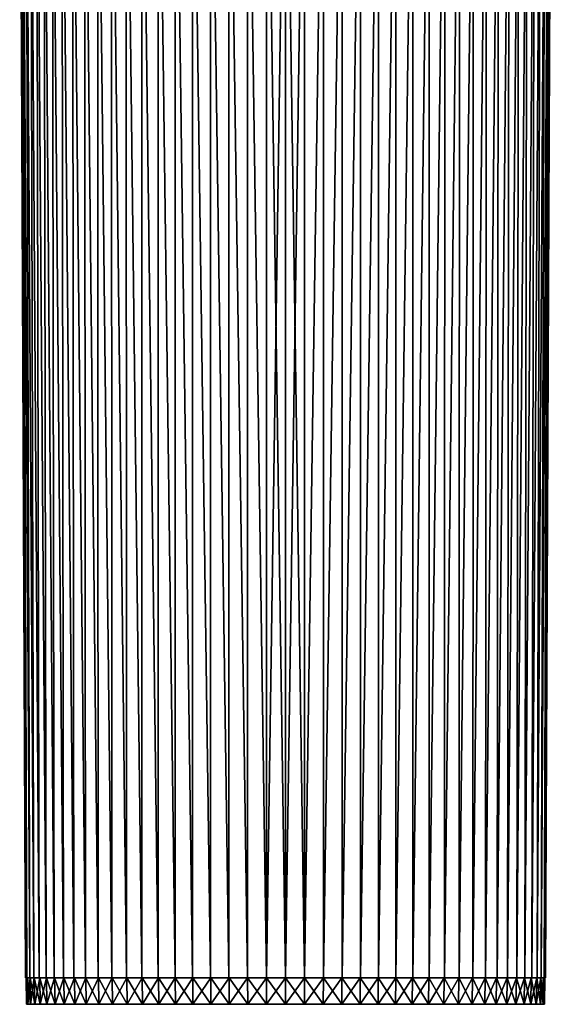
# Model space of a CAD drawing. Header units: millimetres. Extents: x -30 to 30, y -182 to 40.
# Tile 1 of 196: x -30 to 30, y -182 to -71. Entities that reach past the tile are written whole.
import ezdxf

# ---------------------------------------------------------------- set-up
doc = ezdxf.new("R2010")
doc.units = ezdxf.units.MM
doc.header["$LTSCALE"] = 65.185185
for name, color, linetype in [('232', 7, 'CONTINUOUS'), ('233', 7, 'CONTINUOUS'), ('264', 7, 'CONTINUOUS'), ('265', 7, 'CONTINUOUS'), ('266', 7, 'CONTINUOUS')]:
    doc.layers.add(name, color=color, linetype=linetype)

msp = doc.modelspace()

# ---------------------------------------------------------------- linework, layer by layer
at = {"layer": '232', "linetype": 'Continuous'}
for points in [[(2.14, -179, 29.28), (0, -32, 30), (0, -179, 29.36), (2.14, -179, 29.28)], [(2.14, -32, 29.92), (0, -32, 30), (2.14, -179, 29.28), (2.14, -32, 29.92)], [(0, -179, -29.36), (2.14, -32, -29.92), (2.14, -179, -29.28), (0, -179, -29.36)], [(0, -32, -30), (2.14, -32, -29.92), (0, -179, -29.36), (0, -32, -30)], [(2.14, -179, -29.28), (4.27, -32, -29.69), (4.27, -179, -29.05), (2.14, -179, -29.28)], [(2.14, -32, -29.92), (4.27, -32, -29.69), (2.14, -179, -29.28), (2.14, -32, -29.92)], [(4.27, -179, 29.05), (4.27, -32, 29.69), (2.14, -179, 29.28), (4.27, -179, 29.05)], [(4.27, -32, 29.69), (2.14, -32, 29.92), (2.14, -179, 29.28), (4.27, -32, 29.69)], [(4.27, -179, -29.05), (6.38, -32, -29.31), (6.38, -179, -28.66), (4.27, -179, -29.05)], [(4.27, -32, -29.69), (6.38, -32, -29.31), (4.27, -179, -29.05), (4.27, -32, -29.69)], [(6.38, -179, 28.66), (6.38, -32, 29.31), (4.27, -179, 29.05), (6.38, -179, 28.66)], [(6.38, -32, 29.31), (4.27, -32, 29.69), (4.27, -179, 29.05), (6.38, -32, 29.31)], [(6.38, -179, -28.66), (8.45, -32, -28.78), (8.46, -179, -28.11), (6.38, -179, -28.66)], [(6.38, -32, -29.31), (8.45, -32, -28.78), (6.38, -179, -28.66), (6.38, -32, -29.31)], [(8.46, -179, 28.11), (8.45, -32, 28.78), (6.38, -179, 28.66), (8.46, -179, 28.11)], [(8.45, -32, 28.78), (6.38, -32, 29.31), (6.38, -179, 28.66), (8.45, -32, 28.78)], [(8.45, -32, -28.78), (10.48, -32, -28.11), (8.46, -179, -28.11), (8.45, -32, -28.78)], [(10.48, -32, 28.11), (8.45, -32, 28.78), (8.46, -179, 28.11), (10.48, -32, 28.11)], [(8.46, -179, -28.11), (10.48, -32, -28.11), (10.49, -179, -27.42), (8.46, -179, -28.11)], [(10.49, -179, 27.42), (10.48, -32, 28.11), (8.46, -179, 28.11), (10.49, -179, 27.42)], [(12.46, -32, 27.29), (10.48, -32, 28.11), (10.49, -179, 27.42), (12.46, -32, 27.29)], [(10.48, -32, -28.11), (12.46, -32, -27.29), (10.49, -179, -27.42), (10.48, -32, -28.11)], [(10.49, -179, -27.42), (12.46, -32, -27.29), (12.46, -179, -26.58), (10.49, -179, -27.42)], [(12.46, -179, 26.58), (12.46, -32, 27.29), (10.49, -179, 27.42), (12.46, -179, 26.58)], [(14.38, -32, 26.33), (12.46, -32, 27.29), (12.46, -179, 26.58), (14.38, -32, 26.33)], [(14.37, -179, 25.6), (14.38, -32, 26.33), (12.46, -179, 26.58), (14.37, -179, 25.6)], [(12.46, -32, -27.29), (14.38, -32, -26.33), (12.46, -179, -26.58), (12.46, -32, -27.29)], [(12.46, -179, -26.58), (14.38, -32, -26.33), (14.37, -179, -25.6), (12.46, -179, -26.58)], [(16.22, -32, 25.24), (14.38, -32, 26.33), (14.37, -179, 25.6), (16.22, -32, 25.24)], [(16.2, -179, 24.49), (16.22, -32, 25.24), (14.37, -179, 25.6), (16.2, -179, 24.49)], [(14.37, -179, -25.6), (16.22, -32, -25.24), (16.2, -179, -24.49), (14.37, -179, -25.6)], [(14.38, -32, -26.33), (16.22, -32, -25.24), (14.37, -179, -25.6), (14.38, -32, -26.33)], [(17.98, -32, 24.02), (16.22, -32, 25.24), (16.2, -179, 24.49), (17.98, -32, 24.02)], [(17.94, -179, 23.24), (17.98, -32, 24.02), (16.2, -179, 24.49), (17.94, -179, 23.24)], [(16.2, -179, -24.49), (17.98, -32, -24.02), (17.94, -179, -23.24), (16.2, -179, -24.49)], [(16.22, -32, -25.24), (17.98, -32, -24.02), (16.2, -179, -24.49), (16.22, -32, -25.24)], [(19.65, -32, 22.67), (17.98, -32, 24.02), (17.94, -179, 23.24), (19.65, -32, 22.67)], [(19.59, -179, 21.87), (19.65, -32, 22.67), (17.94, -179, 23.24), (19.59, -179, 21.87)], [(17.94, -179, -23.24), (19.65, -32, -22.67), (19.59, -179, -21.87), (17.94, -179, -23.24)], [(17.98, -32, -24.02), (19.65, -32, -22.67), (17.94, -179, -23.24), (17.98, -32, -24.02)], [(21.21, -32, 21.21), (19.65, -32, 22.67), (19.59, -179, 21.87), (21.21, -32, 21.21)], [(21.14, -179, 20.38), (21.21, -32, 21.21), (19.59, -179, 21.87), (21.14, -179, 20.38)], [(19.59, -179, -21.87), (21.21, -32, -21.21), (21.14, -179, -20.38), (19.59, -179, -21.87)], [(19.65, -32, -22.67), (21.21, -32, -21.21), (19.59, -179, -21.87), (19.65, -32, -22.67)], [(22.57, -179, 18.78), (22.67, -32, 19.65), (21.14, -179, 20.38), (22.57, -179, 18.78)], [(22.67, -32, 19.65), (21.21, -32, 21.21), (21.14, -179, 20.38), (22.67, -32, 19.65)], [(21.14, -179, -20.38), (22.67, -32, -19.65), (22.57, -179, -18.78), (21.14, -179, -20.38)], [(21.21, -32, -21.21), (22.67, -32, -19.65), (21.14, -179, -20.38), (21.21, -32, -21.21)], [(23.88, -179, 17.08), (24.02, -32, 17.98), (22.57, -179, 18.78), (23.88, -179, 17.08)], [(24.02, -32, 17.98), (22.67, -32, 19.65), (22.57, -179, 18.78), (24.02, -32, 17.98)], [(22.67, -32, -19.65), (24.02, -32, -17.98), (22.57, -179, -18.78), (22.67, -32, -19.65)], [(22.57, -179, -18.78), (24.02, -32, -17.98), (23.88, -179, -17.08), (22.57, -179, -18.78)], [(25.06, -179, 15.29), (25.24, -32, 16.22), (23.88, -179, 17.08), (25.06, -179, 15.29)], [(25.24, -32, 16.22), (24.02, -32, 17.98), (23.88, -179, 17.08), (25.24, -32, 16.22)], [(24.02, -32, -17.98), (25.24, -32, -16.22), (23.88, -179, -17.08), (24.02, -32, -17.98)], [(23.88, -179, -17.08), (25.24, -32, -16.22), (25.06, -179, -15.29), (23.88, -179, -17.08)], [(26.11, -179, 13.42), (26.33, -32, 14.38), (25.06, -179, 15.29), (26.11, -179, 13.42)], [(26.33, -32, 14.38), (25.24, -32, 16.22), (25.06, -179, 15.29), (26.33, -32, 14.38)], [(25.24, -32, -16.22), (26.33, -32, -14.38), (25.06, -179, -15.29), (25.24, -32, -16.22)], [(25.06, -179, -15.29), (26.33, -32, -14.38), (26.11, -179, -13.42), (25.06, -179, -15.29)], [(27.02, -179, 11.48), (27.29, -32, 12.46), (26.11, -179, 13.42), (27.02, -179, 11.48)], [(27.29, -32, 12.46), (26.33, -32, 14.38), (26.11, -179, 13.42), (27.29, -32, 12.46)], [(26.11, -179, -13.42), (27.29, -32, -12.46), (27.02, -179, -11.48), (26.11, -179, -13.42)], [(26.33, -32, -14.38), (27.29, -32, -12.46), (26.11, -179, -13.42), (26.33, -32, -14.38)], [(28.11, -32, 10.48), (27.29, -32, 12.46), (27.02, -179, 11.48), (28.11, -32, 10.48)], [(27.79, -179, 9.48), (28.11, -32, 10.48), (27.02, -179, 11.48), (27.79, -179, 9.48)], [(27.29, -32, -12.46), (28.11, -32, -10.48), (27.02, -179, -11.48), (27.29, -32, -12.46)], [(27.02, -179, -11.48), (28.11, -32, -10.48), (27.79, -179, -9.48), (27.02, -179, -11.48)], [(28.78, -32, 8.45), (28.11, -32, 10.48), (27.79, -179, 9.48), (28.78, -32, 8.45)], [(28.4, -179, 7.43), (28.78, -32, 8.45), (27.79, -179, 9.48), (28.4, -179, 7.43)], [(28.11, -32, -10.48), (28.78, -32, -8.45), (27.79, -179, -9.48), (28.11, -32, -10.48)], [(27.79, -179, -9.48), (28.78, -32, -8.45), (28.4, -179, -7.43), (27.79, -179, -9.48)], [(29.31, -32, 6.38), (28.78, -32, 8.45), (28.4, -179, 7.43), (29.31, -32, 6.38)], [(28.87, -179, 5.33), (29.31, -32, 6.38), (28.4, -179, 7.43), (28.87, -179, 5.33)], [(28.78, -32, -8.45), (29.31, -32, -6.38), (28.4, -179, -7.43), (28.78, -32, -8.45)], [(28.4, -179, -7.43), (29.31, -32, -6.38), (28.87, -179, -5.33), (28.4, -179, -7.43)], [(28.87, -179, -5.33), (29.69, -32, -4.27), (29.18, -179, -3.21), (28.87, -179, -5.33)], [(29.69, -32, 4.27), (29.31, -32, 6.38), (28.87, -179, 5.33), (29.69, -32, 4.27)], [(29.18, -179, 3.21), (29.69, -32, 4.27), (28.87, -179, 5.33), (29.18, -179, 3.21)], [(29.31, -32, -6.38), (29.69, -32, -4.27), (28.87, -179, -5.33), (29.31, -32, -6.38)], [(29.18, -179, -3.21), (29.92, -32, -2.14), (29.34, -179, -1.07), (29.18, -179, -3.21)], [(29.92, -32, 2.14), (29.69, -32, 4.27), (29.18, -179, 3.21), (29.92, -32, 2.14)], [(29.34, -179, 1.07), (29.92, -32, 2.14), (29.18, -179, 3.21), (29.34, -179, 1.07)], [(29.69, -32, -4.27), (29.92, -32, -2.14), (29.18, -179, -3.21), (29.69, -32, -4.27)], [(29.92, -32, -2.14), (30, -32), (29.34, -179, -1.07), (29.92, -32, -2.14)], [(30, -32), (29.92, -32, 2.14), (29.34, -179, 1.07), (30, -32)], [(29.34, -179, -1.07), (30, -32), (29.34, -179, 1.07), (29.34, -179, -1.07)]]:
    msp.add_3dface(points, dxfattribs=at)
at = {"layer": '233', "linetype": 'Continuous'}
for points in [[(-29.34, -179, 1.07), (-30, -32), (-29.34, -179, -1.07), (-29.34, -179, 1.07)], [(-30, -32), (-29.92, -32, -2.14), (-29.34, -179, -1.07), (-30, -32)], [(-29.92, -32, 2.14), (-30, -32), (-29.34, -179, 1.07), (-29.92, -32, 2.14)], [(-29.34, -179, -1.07), (-29.92, -32, -2.14), (-29.18, -179, -3.21), (-29.34, -179, -1.07)], [(-29.92, -32, -2.14), (-29.69, -32, -4.27), (-29.18, -179, -3.21), (-29.92, -32, -2.14)], [(-29.18, -179, 3.21), (-29.92, -32, 2.14), (-29.34, -179, 1.07), (-29.18, -179, 3.21)], [(-29.69, -32, 4.27), (-29.92, -32, 2.14), (-29.18, -179, 3.21), (-29.69, -32, 4.27)], [(-29.18, -179, -3.21), (-29.69, -32, -4.27), (-28.87, -179, -5.33), (-29.18, -179, -3.21)], [(-29.69, -32, -4.27), (-29.31, -32, -6.38), (-28.87, -179, -5.33), (-29.69, -32, -4.27)], [(-29.31, -32, 6.38), (-29.69, -32, 4.27), (-28.87, -179, 5.33), (-29.31, -32, 6.38)], [(-28.87, -179, 5.33), (-29.69, -32, 4.27), (-29.18, -179, 3.21), (-28.87, -179, 5.33)], [(-28.4, -179, 7.43), (-29.31, -32, 6.38), (-28.87, -179, 5.33), (-28.4, -179, 7.43)], [(-28.78, -32, 8.45), (-29.31, -32, 6.38), (-28.4, -179, 7.43), (-28.78, -32, 8.45)], [(-28.87, -179, -5.33), (-29.31, -32, -6.38), (-28.4, -179, -7.43), (-28.87, -179, -5.33)], [(-29.31, -32, -6.38), (-28.78, -32, -8.45), (-28.4, -179, -7.43), (-29.31, -32, -6.38)], [(-27.79, -179, 9.48), (-28.78, -32, 8.45), (-28.4, -179, 7.43), (-27.79, -179, 9.48)], [(-28.11, -32, 10.48), (-28.78, -32, 8.45), (-27.79, -179, 9.48), (-28.11, -32, 10.48)], [(-28.4, -179, -7.43), (-28.78, -32, -8.45), (-27.79, -179, -9.48), (-28.4, -179, -7.43)], [(-28.78, -32, -8.45), (-28.11, -32, -10.48), (-27.79, -179, -9.48), (-28.78, -32, -8.45)], [(-27.29, -32, 12.46), (-28.11, -32, 10.48), (-27.02, -179, 11.48), (-27.29, -32, 12.46)], [(-27.79, -179, -9.48), (-28.11, -32, -10.48), (-27.02, -179, -11.48), (-27.79, -179, -9.48)], [(-27.02, -179, 11.48), (-28.11, -32, 10.48), (-27.79, -179, 9.48), (-27.02, -179, 11.48)], [(-28.11, -32, -10.48), (-27.29, -32, -12.46), (-27.02, -179, -11.48), (-28.11, -32, -10.48)], [(-26.11, -179, 13.42), (-27.29, -32, 12.46), (-27.02, -179, 11.48), (-26.11, -179, 13.42)], [(-26.33, -32, 14.38), (-27.29, -32, 12.46), (-26.11, -179, 13.42), (-26.33, -32, 14.38)], [(-27.02, -179, -11.48), (-27.29, -32, -12.46), (-26.11, -179, -13.42), (-27.02, -179, -11.48)], [(-27.29, -32, -12.46), (-26.33, -32, -14.38), (-26.11, -179, -13.42), (-27.29, -32, -12.46)], [(-25.06, -179, 15.29), (-26.33, -32, 14.38), (-26.11, -179, 13.42), (-25.06, -179, 15.29)], [(-25.24, -32, 16.22), (-26.33, -32, 14.38), (-25.06, -179, 15.29), (-25.24, -32, 16.22)], [(-26.11, -179, -13.42), (-26.33, -32, -14.38), (-25.06, -179, -15.29), (-26.11, -179, -13.42)], [(-26.33, -32, -14.38), (-25.24, -32, -16.22), (-25.06, -179, -15.29), (-26.33, -32, -14.38)], [(-25.06, -179, -15.29), (-25.24, -32, -16.22), (-23.88, -179, -17.08), (-25.06, -179, -15.29)], [(-23.88, -179, 17.08), (-25.24, -32, 16.22), (-25.06, -179, 15.29), (-23.88, -179, 17.08)], [(-25.24, -32, -16.22), (-24.02, -32, -17.98), (-23.88, -179, -17.08), (-25.24, -32, -16.22)], [(-24.02, -32, 17.98), (-25.24, -32, 16.22), (-23.88, -179, 17.08), (-24.02, -32, 17.98)], [(-24.02, -32, -17.98), (-22.67, -32, -19.65), (-22.57, -179, -18.78), (-24.02, -32, -17.98)], [(-23.88, -179, -17.08), (-24.02, -32, -17.98), (-22.57, -179, -18.78), (-23.88, -179, -17.08)], [(-22.57, -179, 18.78), (-24.02, -32, 17.98), (-23.88, -179, 17.08), (-22.57, -179, 18.78)], [(-22.67, -32, 19.65), (-24.02, -32, 17.98), (-22.57, -179, 18.78), (-22.67, -32, 19.65)], [(-22.67, -32, -19.65), (-21.21, -32, -21.21), (-21.14, -179, -20.38), (-22.67, -32, -19.65)], [(-22.57, -179, -18.78), (-22.67, -32, -19.65), (-21.14, -179, -20.38), (-22.57, -179, -18.78)], [(-21.21, -32, 21.21), (-22.67, -32, 19.65), (-21.14, -179, 20.38), (-21.21, -32, 21.21)], [(-21.14, -179, 20.38), (-22.67, -32, 19.65), (-22.57, -179, 18.78), (-21.14, -179, 20.38)], [(-21.21, -32, -21.21), (-19.65, -32, -22.67), (-19.59, -179, -21.87), (-21.21, -32, -21.21)], [(-21.14, -179, -20.38), (-21.21, -32, -21.21), (-19.59, -179, -21.87), (-21.14, -179, -20.38)], [(-19.65, -32, 22.67), (-21.21, -32, 21.21), (-19.59, -179, 21.87), (-19.65, -32, 22.67)], [(-19.59, -179, 21.87), (-21.21, -32, 21.21), (-21.14, -179, 20.38), (-19.59, -179, 21.87)], [(-19.65, -32, -22.67), (-17.98, -32, -24.02), (-17.94, -179, -23.24), (-19.65, -32, -22.67)], [(-19.59, -179, -21.87), (-19.65, -32, -22.67), (-17.94, -179, -23.24), (-19.59, -179, -21.87)], [(-17.98, -32, 24.02), (-19.65, -32, 22.67), (-17.94, -179, 23.24), (-17.98, -32, 24.02)], [(-17.94, -179, 23.24), (-19.65, -32, 22.67), (-19.59, -179, 21.87), (-17.94, -179, 23.24)], [(-17.98, -32, -24.02), (-16.22, -32, -25.24), (-16.2, -179, -24.49), (-17.98, -32, -24.02)], [(-17.94, -179, -23.24), (-17.98, -32, -24.02), (-16.2, -179, -24.49), (-17.94, -179, -23.24)], [(-16.2, -179, 24.49), (-17.98, -32, 24.02), (-17.94, -179, 23.24), (-16.2, -179, 24.49)], [(-16.22, -32, 25.24), (-17.98, -32, 24.02), (-16.2, -179, 24.49), (-16.22, -32, 25.24)], [(-16.22, -32, -25.24), (-14.38, -32, -26.33), (-14.37, -179, -25.6), (-16.22, -32, -25.24)], [(-16.2, -179, -24.49), (-16.22, -32, -25.24), (-14.37, -179, -25.6), (-16.2, -179, -24.49)], [(-14.37, -179, 25.6), (-16.22, -32, 25.24), (-16.2, -179, 24.49), (-14.37, -179, 25.6)], [(-14.38, -32, 26.33), (-16.22, -32, 25.24), (-14.37, -179, 25.6), (-14.38, -32, 26.33)], [(-14.38, -32, -26.33), (-12.46, -32, -27.29), (-12.46, -179, -26.58), (-14.38, -32, -26.33)], [(-14.37, -179, -25.6), (-14.38, -32, -26.33), (-12.46, -179, -26.58), (-14.37, -179, -25.6)], [(-12.46, -32, 27.29), (-14.38, -32, 26.33), (-12.46, -179, 26.58), (-12.46, -32, 27.29)], [(-12.46, -179, 26.58), (-14.38, -32, 26.33), (-14.37, -179, 25.6), (-12.46, -179, 26.58)], [(-12.46, -32, -27.29), (-10.48, -32, -28.11), (-10.49, -179, -27.42), (-12.46, -32, -27.29)], [(-12.46, -179, -26.58), (-12.46, -32, -27.29), (-10.49, -179, -27.42), (-12.46, -179, -26.58)], [(-10.48, -32, 28.11), (-12.46, -32, 27.29), (-10.49, -179, 27.42), (-10.48, -32, 28.11)], [(-10.49, -179, 27.42), (-12.46, -32, 27.29), (-12.46, -179, 26.58), (-10.49, -179, 27.42)], [(-10.49, -179, -27.42), (-10.48, -32, -28.11), (-8.46, -179, -28.11), (-10.49, -179, -27.42)], [(-8.46, -179, 28.11), (-10.48, -32, 28.11), (-10.49, -179, 27.42), (-8.46, -179, 28.11)], [(-10.48, -32, -28.11), (-8.45, -32, -28.78), (-8.46, -179, -28.11), (-10.48, -32, -28.11)], [(-8.45, -32, 28.78), (-10.48, -32, 28.11), (-8.46, -179, 28.11), (-8.45, -32, 28.78)], [(-8.46, -179, -28.11), (-8.45, -32, -28.78), (-6.38, -179, -28.66), (-8.46, -179, -28.11)], [(-6.38, -179, 28.66), (-8.45, -32, 28.78), (-8.46, -179, 28.11), (-6.38, -179, 28.66)], [(-8.45, -32, -28.78), (-6.38, -32, -29.31), (-6.38, -179, -28.66), (-8.45, -32, -28.78)], [(-6.38, -32, 29.31), (-8.45, -32, 28.78), (-6.38, -179, 28.66), (-6.38, -32, 29.31)], [(-6.38, -32, -29.31), (-4.27, -32, -29.69), (-4.27, -179, -29.05), (-6.38, -32, -29.31)], [(-6.38, -179, -28.66), (-6.38, -32, -29.31), (-4.27, -179, -29.05), (-6.38, -179, -28.66)], [(-4.27, -32, 29.69), (-6.38, -32, 29.31), (-4.27, -179, 29.05), (-4.27, -32, 29.69)], [(-4.27, -179, 29.05), (-6.38, -32, 29.31), (-6.38, -179, 28.66), (-4.27, -179, 29.05)], [(-4.27, -32, -29.69), (-2.14, -32, -29.92), (-2.14, -179, -29.28), (-4.27, -32, -29.69)], [(-4.27, -179, -29.05), (-4.27, -32, -29.69), (-2.14, -179, -29.28), (-4.27, -179, -29.05)], [(-2.14, -32, 29.92), (-4.27, -32, 29.69), (-2.14, -179, 29.28), (-2.14, -32, 29.92)], [(-2.14, -179, 29.28), (-4.27, -32, 29.69), (-4.27, -179, 29.05), (-2.14, -179, 29.28)], [(0, -32, 30), (-2.14, -32, 29.92), (0, -179, 29.36), (0, -32, 30)], [(-2.14, -32, -29.92), (0, -32, -30), (-2.14, -179, -29.28), (-2.14, -32, -29.92)], [(0, -32, -30), (0, -179, -29.36), (-2.14, -179, -29.28), (0, -32, -30)], [(0, -179, 29.36), (-2.14, -32, 29.92), (-2.14, -179, 29.28), (0, -179, 29.36)]]:
    msp.add_3dface(points, dxfattribs=at)
at = {"layer": '264', "linetype": 'Continuous'}
for points in [[(-29.23, -182, -1.07), (-29.07, -182, -3.2), (-29.23, -182, 1.07), (-29.23, -182, -1.07)], [(-29.23, -182, 1.07), (-29.07, -182, -3.2), (-29.07, -182, 3.2), (-29.23, -182, 1.07)], [(-29.07, -182, 3.2), (-28.76, -182, -5.31), (-28.76, -182, 5.31), (-29.07, -182, 3.2)], [(-29.07, -182, -3.2), (-28.76, -182, -5.31), (-29.07, -182, 3.2), (-29.07, -182, -3.2)], [(-28.76, -182, -5.31), (-28.3, -182, -7.4), (-28.76, -182, 5.31), (-28.76, -182, -5.31)], [(-28.76, -182, 5.31), (-28.3, -182, -7.4), (-28.3, -182, 7.4), (-28.76, -182, 5.31)], [(-28.3, -182, 7.4), (-27.68, -182, -9.44), (-27.68, -182, 9.44), (-28.3, -182, 7.4)], [(-28.3, -182, -7.4), (-27.68, -182, -9.44), (-28.3, -182, 7.4), (-28.3, -182, -7.4)], [(-27.68, -182, 9.44), (-26.92, -182, -11.44), (-26.92, -182, 11.44), (-27.68, -182, 9.44)], [(-27.68, -182, -9.44), (-26.92, -182, -11.44), (-27.68, -182, 9.44), (-27.68, -182, -9.44)], [(-26.92, -182, 11.44), (-26.01, -182, -13.37), (-26.01, -182, 13.37), (-26.92, -182, 11.44)], [(-26.92, -182, -11.44), (-26.01, -182, -13.37), (-26.92, -182, 11.44), (-26.92, -182, -11.44)], [(-26.01, -182, 13.37), (-24.97, -182, -15.24), (-24.97, -182, 15.24), (-26.01, -182, 13.37)], [(-26.01, -182, -13.37), (-24.97, -182, -15.24), (-26.01, -182, 13.37), (-26.01, -182, -13.37)], [(-24.97, -182, 15.24), (-23.79, -182, -17.02), (-23.79, -182, 17.02), (-24.97, -182, 15.24)], [(-24.97, -182, -15.24), (-23.79, -182, -17.02), (-24.97, -182, 15.24), (-24.97, -182, -15.24)], [(-23.79, -182, 17.02), (-22.48, -182, -18.71), (-22.48, -182, 18.71), (-23.79, -182, 17.02)], [(-23.79, -182, -17.02), (-22.48, -182, -18.71), (-23.79, -182, 17.02), (-23.79, -182, -17.02)], [(-22.48, -182, 18.71), (-21.06, -182, -20.3), (-21.06, -182, 20.3), (-22.48, -182, 18.71)], [(-22.48, -182, -18.71), (-21.06, -182, -20.3), (-22.48, -182, 18.71), (-22.48, -182, -18.71)], [(-21.06, -182, 20.3), (-19.52, -182, -21.78), (-19.52, -182, 21.78), (-21.06, -182, 20.3)], [(-21.06, -182, -20.3), (-19.52, -182, -21.78), (-21.06, -182, 20.3), (-21.06, -182, -20.3)], [(-19.52, -182, 21.78), (-17.88, -182, -23.15), (-17.88, -182, 23.15), (-19.52, -182, 21.78)], [(-19.52, -182, -21.78), (-17.88, -182, -23.15), (-19.52, -182, 21.78), (-19.52, -182, -21.78)], [(-17.88, -182, 23.15), (-16.14, -182, -24.39), (-16.14, -182, 24.39), (-17.88, -182, 23.15)], [(-17.88, -182, -23.15), (-16.14, -182, -24.39), (-17.88, -182, 23.15), (-17.88, -182, -23.15)], [(-16.14, -182, 24.39), (-14.31, -182, -25.51), (-14.31, -182, 25.51), (-16.14, -182, 24.39)], [(-16.14, -182, -24.39), (-14.31, -182, -25.51), (-16.14, -182, 24.39), (-16.14, -182, -24.39)], [(-14.31, -182, -25.51), (-12.41, -182, -26.48), (-14.31, -182, 25.51), (-14.31, -182, -25.51)], [(-14.31, -182, 25.51), (-12.41, -182, -26.48), (-12.41, -182, 26.48), (-14.31, -182, 25.51)], [(-12.41, -182, 26.48), (-10.45, -182, -27.32), (-10.45, -182, 27.32), (-12.41, -182, 26.48)], [(-12.41, -182, -26.48), (-10.45, -182, -27.32), (-12.41, -182, 26.48), (-12.41, -182, -26.48)], [(-10.45, -182, 27.32), (-8.43, -182, -28.01), (-8.43, -182, 28.01), (-10.45, -182, 27.32)], [(-10.45, -182, -27.32), (-8.43, -182, -28.01), (-10.45, -182, 27.32), (-10.45, -182, -27.32)], [(-8.43, -182, 28.01), (-6.36, -182, -28.55), (-6.36, -182, 28.55), (-8.43, -182, 28.01)], [(-8.43, -182, -28.01), (-6.36, -182, -28.55), (-8.43, -182, 28.01), (-8.43, -182, -28.01)], [(-6.36, -182, 28.55), (-4.26, -182, -28.94), (-4.26, -182, 28.94), (-6.36, -182, 28.55)], [(-6.36, -182, -28.55), (-4.26, -182, -28.94), (-6.36, -182, 28.55), (-6.36, -182, -28.55)], [(-4.26, -182, -28.94), (-2.13, -182, -29.17), (-4.26, -182, 28.94), (-4.26, -182, -28.94)], [(-4.26, -182, 28.94), (-2.13, -182, -29.17), (-2.13, -182, 29.17), (-4.26, -182, 28.94)], [(-2.13, -182, -29.17), (0, -182, -29.25), (-2.13, -182, 29.17), (-2.13, -182, -29.17)], [(-2.13, -182, 29.17), (0, -182, -29.25), (0, -182, 29.25), (-2.13, -182, 29.17)], [(0, -182, 29.25), (0, -182, -29.25), (2.13, -182, -29.17), (0, -182, 29.25)], [(2.13, -182, 29.17), (0, -182, 29.25), (2.13, -182, -29.17), (2.13, -182, 29.17)], [(4.26, -182, 28.94), (2.13, -182, 29.17), (4.26, -182, -28.94), (4.26, -182, 28.94)], [(4.26, -182, -28.94), (2.13, -182, 29.17), (2.13, -182, -29.17), (4.26, -182, -28.94)], [(6.36, -182, 28.55), (4.26, -182, 28.94), (6.36, -182, -28.55), (6.36, -182, 28.55)], [(6.36, -182, -28.55), (4.26, -182, 28.94), (4.26, -182, -28.94), (6.36, -182, -28.55)], [(8.43, -182, -28.01), (6.36, -182, 28.55), (6.36, -182, -28.55), (8.43, -182, -28.01)], [(8.43, -182, 28.01), (6.36, -182, 28.55), (8.43, -182, -28.01), (8.43, -182, 28.01)], [(10.45, -182, 27.32), (8.43, -182, 28.01), (10.45, -182, -27.32), (10.45, -182, 27.32)], [(10.45, -182, -27.32), (8.43, -182, 28.01), (8.43, -182, -28.01), (10.45, -182, -27.32)], [(12.41, -182, 26.48), (10.45, -182, 27.32), (12.41, -182, -26.48), (12.41, -182, 26.48)], [(12.41, -182, -26.48), (10.45, -182, 27.32), (10.45, -182, -27.32), (12.41, -182, -26.48)], [(14.31, -182, 25.51), (12.41, -182, 26.48), (14.31, -182, -25.51), (14.31, -182, 25.51)], [(14.31, -182, -25.51), (12.41, -182, 26.48), (12.41, -182, -26.48), (14.31, -182, -25.51)], [(16.14, -182, -24.39), (14.31, -182, 25.51), (14.31, -182, -25.51), (16.14, -182, -24.39)], [(16.14, -182, 24.39), (14.31, -182, 25.51), (16.14, -182, -24.39), (16.14, -182, 24.39)], [(17.88, -182, 23.15), (16.14, -182, 24.39), (17.88, -182, -23.15), (17.88, -182, 23.15)], [(17.88, -182, -23.15), (16.14, -182, 24.39), (16.14, -182, -24.39), (17.88, -182, -23.15)], [(19.52, -182, -21.78), (17.88, -182, 23.15), (17.88, -182, -23.15), (19.52, -182, -21.78)], [(19.52, -182, 21.78), (17.88, -182, 23.15), (19.52, -182, -21.78), (19.52, -182, 21.78)], [(21.06, -182, -20.3), (19.52, -182, 21.78), (19.52, -182, -21.78), (21.06, -182, -20.3)], [(21.06, -182, 20.3), (19.52, -182, 21.78), (21.06, -182, -20.3), (21.06, -182, 20.3)], [(22.48, -182, 18.71), (21.06, -182, 20.3), (22.48, -182, -18.71), (22.48, -182, 18.71)], [(22.48, -182, -18.71), (21.06, -182, 20.3), (21.06, -182, -20.3), (22.48, -182, -18.71)], [(23.79, -182, 17.02), (22.48, -182, 18.71), (23.79, -182, -17.02), (23.79, -182, 17.02)], [(23.79, -182, -17.02), (22.48, -182, 18.71), (22.48, -182, -18.71), (23.79, -182, -17.02)], [(24.97, -182, 15.24), (23.79, -182, 17.02), (24.97, -182, -15.24), (24.97, -182, 15.24)], [(24.97, -182, -15.24), (23.79, -182, 17.02), (23.79, -182, -17.02), (24.97, -182, -15.24)], [(26.01, -182, -13.37), (24.97, -182, 15.24), (24.97, -182, -15.24), (26.01, -182, -13.37)], [(26.01, -182, 13.37), (24.97, -182, 15.24), (26.01, -182, -13.37), (26.01, -182, 13.37)], [(26.92, -182, 11.44), (26.01, -182, 13.37), (26.92, -182, -11.44), (26.92, -182, 11.44)], [(26.92, -182, -11.44), (26.01, -182, 13.37), (26.01, -182, -13.37), (26.92, -182, -11.44)], [(27.68, -182, -9.44), (26.92, -182, 11.44), (26.92, -182, -11.44), (27.68, -182, -9.44)], [(27.68, -182, 9.44), (26.92, -182, 11.44), (27.68, -182, -9.44), (27.68, -182, 9.44)], [(28.3, -182, -7.4), (27.68, -182, 9.44), (27.68, -182, -9.44), (28.3, -182, -7.4)], [(28.3, -182, 7.4), (27.68, -182, 9.44), (28.3, -182, -7.4), (28.3, -182, 7.4)], [(28.76, -182, 5.31), (28.3, -182, 7.4), (28.76, -182, -5.31), (28.76, -182, 5.31)], [(28.76, -182, -5.31), (28.3, -182, 7.4), (28.3, -182, -7.4), (28.76, -182, -5.31)], [(29.07, -182, -3.2), (28.76, -182, 5.31), (28.76, -182, -5.31), (29.07, -182, -3.2)], [(29.07, -182, 3.2), (28.76, -182, 5.31), (29.07, -182, -3.2), (29.07, -182, 3.2)], [(29.23, -182, 1.07), (29.07, -182, 3.2), (29.23, -182, -1.07), (29.23, -182, 1.07)], [(29.23, -182, -1.07), (29.07, -182, 3.2), (29.07, -182, -3.2), (29.23, -182, -1.07)]]:
    msp.add_3dface(points, dxfattribs=at)
at = {"layer": '265', "linetype": 'Continuous'}
for points in [[(-29.28, -179, 1.07), (-29.07, -182, 3.2), (-29.12, -179, 3.2), (-29.28, -179, 1.07)], [(-29.28, -179, -1.07), (-29.23, -182, 1.07), (-29.28, -179, 1.07), (-29.28, -179, -1.07)], [(-29.23, -182, 1.07), (-29.07, -182, 3.2), (-29.28, -179, 1.07), (-29.23, -182, 1.07)], [(-29.12, -179, -3.2), (-29.23, -182, -1.07), (-29.28, -179, -1.07), (-29.12, -179, -3.2)], [(-29.23, -182, -1.07), (-29.23, -182, 1.07), (-29.28, -179, -1.07), (-29.23, -182, -1.07)], [(-29.07, -182, -3.2), (-29.23, -182, -1.07), (-29.12, -179, -3.2), (-29.07, -182, -3.2)], [(-29.12, -179, 3.2), (-28.76, -182, 5.31), (-28.81, -179, 5.32), (-29.12, -179, 3.2)], [(-29.07, -182, 3.2), (-28.76, -182, 5.31), (-29.12, -179, 3.2), (-29.07, -182, 3.2)], [(-28.81, -179, -5.32), (-29.07, -182, -3.2), (-29.12, -179, -3.2), (-28.81, -179, -5.32)], [(-28.76, -182, -5.31), (-29.07, -182, -3.2), (-28.81, -179, -5.32), (-28.76, -182, -5.31)], [(-28.81, -179, 5.32), (-28.3, -182, 7.4), (-28.35, -179, 7.41), (-28.81, -179, 5.32)], [(-28.76, -182, 5.31), (-28.3, -182, 7.4), (-28.81, -179, 5.32), (-28.76, -182, 5.31)], [(-28.35, -179, -7.41), (-28.76, -182, -5.31), (-28.81, -179, -5.32), (-28.35, -179, -7.41)], [(-28.3, -182, -7.4), (-28.76, -182, -5.31), (-28.35, -179, -7.41), (-28.3, -182, -7.4)], [(-27.73, -179, -9.46), (-28.3, -182, -7.4), (-28.35, -179, -7.41), (-27.73, -179, -9.46)], [(-28.3, -182, 7.4), (-27.68, -182, 9.44), (-28.35, -179, 7.41), (-28.3, -182, 7.4)], [(-28.35, -179, 7.41), (-27.68, -182, 9.44), (-27.73, -179, 9.46), (-28.35, -179, 7.41)], [(-27.68, -182, -9.44), (-28.3, -182, -7.4), (-27.73, -179, -9.46), (-27.68, -182, -9.44)], [(-27.73, -179, 9.46), (-26.92, -182, 11.44), (-26.97, -179, 11.46), (-27.73, -179, 9.46)], [(-27.68, -182, 9.44), (-26.92, -182, 11.44), (-27.73, -179, 9.46), (-27.68, -182, 9.44)], [(-26.97, -179, -11.46), (-27.68, -182, -9.44), (-27.73, -179, -9.46), (-26.97, -179, -11.46)], [(-26.92, -182, -11.44), (-27.68, -182, -9.44), (-26.97, -179, -11.46), (-26.92, -182, -11.44)], [(-26.92, -182, 11.44), (-26.01, -182, 13.37), (-26.97, -179, 11.46), (-26.92, -182, 11.44)], [(-26.97, -179, 11.46), (-26.01, -182, 13.37), (-26.06, -179, 13.4), (-26.97, -179, 11.46)], [(-26.06, -179, -13.4), (-26.92, -182, -11.44), (-26.97, -179, -11.46), (-26.06, -179, -13.4)], [(-26.01, -182, -13.37), (-26.92, -182, -11.44), (-26.06, -179, -13.4), (-26.01, -182, -13.37)], [(-26.01, -182, 13.37), (-24.97, -182, 15.24), (-26.06, -179, 13.4), (-26.01, -182, 13.37)], [(-26.06, -179, 13.4), (-24.97, -182, 15.24), (-25.01, -179, 15.26), (-26.06, -179, 13.4)], [(-25.01, -179, -15.26), (-26.01, -182, -13.37), (-26.06, -179, -13.4), (-25.01, -179, -15.26)], [(-24.97, -182, -15.24), (-26.01, -182, -13.37), (-25.01, -179, -15.26), (-24.97, -182, -15.24)], [(-24.97, -182, 15.24), (-23.79, -182, 17.02), (-25.01, -179, 15.26), (-24.97, -182, 15.24)], [(-23.83, -179, -17.05), (-24.97, -182, -15.24), (-25.01, -179, -15.26), (-23.83, -179, -17.05)], [(-25.01, -179, 15.26), (-23.79, -182, 17.02), (-23.83, -179, 17.05), (-25.01, -179, 15.26)], [(-23.79, -182, -17.02), (-24.97, -182, -15.24), (-23.83, -179, -17.05), (-23.79, -182, -17.02)], [(-23.79, -182, 17.02), (-22.48, -182, 18.71), (-23.83, -179, 17.05), (-23.79, -182, 17.02)], [(-22.52, -179, -18.74), (-23.79, -182, -17.02), (-23.83, -179, -17.05), (-22.52, -179, -18.74)], [(-23.83, -179, 17.05), (-22.48, -182, 18.71), (-22.52, -179, 18.74), (-23.83, -179, 17.05)], [(-22.48, -182, -18.71), (-23.79, -182, -17.02), (-22.52, -179, -18.74), (-22.48, -182, -18.71)], [(-21.09, -179, -20.34), (-22.48, -182, -18.71), (-22.52, -179, -18.74), (-21.09, -179, -20.34)], [(-22.48, -182, 18.71), (-21.06, -182, 20.3), (-22.52, -179, 18.74), (-22.48, -182, 18.71)], [(-22.52, -179, 18.74), (-21.06, -182, 20.3), (-21.09, -179, 20.34), (-22.52, -179, 18.74)], [(-21.06, -182, -20.3), (-22.48, -182, -18.71), (-21.09, -179, -20.34), (-21.06, -182, -20.3)], [(-19.55, -179, -21.82), (-21.06, -182, -20.3), (-21.09, -179, -20.34), (-19.55, -179, -21.82)], [(-21.06, -182, 20.3), (-19.52, -182, 21.78), (-21.09, -179, 20.34), (-21.06, -182, 20.3)], [(-21.09, -179, 20.34), (-19.52, -182, 21.78), (-19.55, -179, 21.82), (-21.09, -179, 20.34)], [(-19.52, -182, -21.78), (-21.06, -182, -20.3), (-19.55, -179, -21.82), (-19.52, -182, -21.78)], [(-17.91, -179, -23.19), (-19.52, -182, -21.78), (-19.55, -179, -21.82), (-17.91, -179, -23.19)], [(-19.55, -179, 21.82), (-17.88, -182, 23.15), (-17.91, -179, 23.19), (-19.55, -179, 21.82)], [(-19.52, -182, 21.78), (-17.88, -182, 23.15), (-19.55, -179, 21.82), (-19.52, -182, 21.78)], [(-17.88, -182, -23.15), (-19.52, -182, -21.78), (-17.91, -179, -23.19), (-17.88, -182, -23.15)], [(-16.17, -179, -24.44), (-17.88, -182, -23.15), (-17.91, -179, -23.19), (-16.17, -179, -24.44)], [(-17.91, -179, 23.19), (-16.14, -182, 24.39), (-16.17, -179, 24.44), (-17.91, -179, 23.19)], [(-17.88, -182, 23.15), (-16.14, -182, 24.39), (-17.91, -179, 23.19), (-17.88, -182, 23.15)], [(-16.14, -182, -24.39), (-17.88, -182, -23.15), (-16.17, -179, -24.44), (-16.14, -182, -24.39)], [(-16.14, -182, 24.39), (-14.31, -182, 25.51), (-16.17, -179, 24.44), (-16.14, -182, 24.39)], [(-16.17, -179, 24.44), (-14.31, -182, 25.51), (-14.34, -179, 25.55), (-16.17, -179, 24.44)], [(-14.34, -179, -25.55), (-16.14, -182, -24.39), (-16.17, -179, -24.44), (-14.34, -179, -25.55)], [(-14.31, -182, -25.51), (-16.14, -182, -24.39), (-14.34, -179, -25.55), (-14.31, -182, -25.51)], [(-14.31, -182, 25.51), (-12.41, -182, 26.48), (-14.34, -179, 25.55), (-14.31, -182, 25.51)], [(-14.34, -179, 25.55), (-12.41, -182, 26.48), (-12.44, -179, 26.53), (-14.34, -179, 25.55)], [(-12.44, -179, -26.53), (-14.31, -182, -25.51), (-14.34, -179, -25.55), (-12.44, -179, -26.53)], [(-12.41, -182, -26.48), (-14.31, -182, -25.51), (-12.44, -179, -26.53), (-12.41, -182, -26.48)], [(-12.41, -182, 26.48), (-10.45, -182, 27.32), (-12.44, -179, 26.53), (-12.41, -182, 26.48)], [(-12.44, -179, 26.53), (-10.45, -182, 27.32), (-10.47, -179, 27.37), (-12.44, -179, 26.53)], [(-10.47, -179, -27.37), (-12.41, -182, -26.48), (-12.44, -179, -26.53), (-10.47, -179, -27.37)], [(-10.45, -182, -27.32), (-12.41, -182, -26.48), (-10.47, -179, -27.37), (-10.45, -182, -27.32)], [(-10.47, -179, 27.37), (-8.43, -182, 28.01), (-8.44, -179, 28.06), (-10.47, -179, 27.37)], [(-8.44, -179, -28.06), (-10.45, -182, -27.32), (-10.47, -179, -27.37), (-8.44, -179, -28.06)], [(-10.45, -182, 27.32), (-8.43, -182, 28.01), (-10.47, -179, 27.37), (-10.45, -182, 27.32)], [(-8.43, -182, -28.01), (-10.45, -182, -27.32), (-8.44, -179, -28.06), (-8.43, -182, -28.01)], [(-8.43, -182, 28.01), (-6.36, -182, 28.55), (-8.44, -179, 28.06), (-8.43, -182, 28.01)], [(-8.44, -179, 28.06), (-6.36, -182, 28.55), (-6.37, -179, 28.6), (-8.44, -179, 28.06)], [(-6.37, -179, -28.6), (-8.43, -182, -28.01), (-8.44, -179, -28.06), (-6.37, -179, -28.6)], [(-6.36, -182, -28.55), (-8.43, -182, -28.01), (-6.37, -179, -28.6), (-6.36, -182, -28.55)], [(-4.27, -179, -28.99), (-6.36, -182, -28.55), (-6.37, -179, -28.6), (-4.27, -179, -28.99)], [(-6.36, -182, 28.55), (-4.26, -182, 28.94), (-6.37, -179, 28.6), (-6.36, -182, 28.55)], [(-6.37, -179, 28.6), (-4.26, -182, 28.94), (-4.27, -179, 28.99), (-6.37, -179, 28.6)], [(-4.26, -182, -28.94), (-6.36, -182, -28.55), (-4.27, -179, -28.99), (-4.26, -182, -28.94)], [(-4.27, -179, 28.99), (-2.13, -182, 29.17), (-2.14, -179, 29.22), (-4.27, -179, 28.99)], [(-4.26, -182, 28.94), (-2.13, -182, 29.17), (-4.27, -179, 28.99), (-4.26, -182, 28.94)], [(-2.14, -179, -29.22), (-4.26, -182, -28.94), (-4.27, -179, -28.99), (-2.14, -179, -29.22)], [(-2.13, -182, -29.17), (-4.26, -182, -28.94), (-2.14, -179, -29.22), (-2.13, -182, -29.17)], [(-2.14, -179, 29.22), (0, -182, 29.25), (0, -179, 29.3), (-2.14, -179, 29.22)], [(-2.13, -182, 29.17), (0, -182, 29.25), (-2.14, -179, 29.22), (-2.13, -182, 29.17)], [(0, -179, -29.3), (-2.13, -182, -29.17), (-2.14, -179, -29.22), (0, -179, -29.3)], [(0, -182, -29.25), (-2.13, -182, -29.17), (0, -179, -29.3), (0, -182, -29.25)]]:
    msp.add_3dface(points, dxfattribs=at)
at = {"layer": '266', "linetype": 'Continuous'}
for points in [[(0, -182, 29.25), (2.13, -182, 29.17), (0, -179, 29.3), (0, -182, 29.25)], [(0, -179, 29.3), (2.13, -182, 29.17), (2.14, -179, 29.22), (0, -179, 29.3)], [(0, -182, -29.25), (0, -179, -29.3), (2.14, -179, -29.22), (0, -182, -29.25)], [(2.13, -182, -29.17), (0, -182, -29.25), (2.14, -179, -29.22), (2.13, -182, -29.17)], [(2.13, -182, 29.17), (4.26, -182, 28.94), (2.14, -179, 29.22), (2.13, -182, 29.17)], [(4.26, -182, -28.94), (2.13, -182, -29.17), (4.27, -179, -28.99), (4.26, -182, -28.94)], [(4.27, -179, -28.99), (2.13, -182, -29.17), (2.14, -179, -29.22), (4.27, -179, -28.99)], [(2.14, -179, 29.22), (4.26, -182, 28.94), (4.27, -179, 28.99), (2.14, -179, 29.22)], [(4.26, -182, 28.94), (6.36, -182, 28.55), (4.27, -179, 28.99), (4.26, -182, 28.94)], [(6.36, -182, -28.55), (4.26, -182, -28.94), (6.37, -179, -28.6), (6.36, -182, -28.55)], [(6.37, -179, -28.6), (4.26, -182, -28.94), (4.27, -179, -28.99), (6.37, -179, -28.6)], [(4.27, -179, 28.99), (6.36, -182, 28.55), (6.37, -179, 28.6), (4.27, -179, 28.99)], [(6.36, -182, 28.55), (8.43, -182, 28.01), (6.37, -179, 28.6), (6.36, -182, 28.55)], [(8.43, -182, -28.01), (6.36, -182, -28.55), (8.44, -179, -28.06), (8.43, -182, -28.01)], [(8.44, -179, -28.06), (6.36, -182, -28.55), (6.37, -179, -28.6), (8.44, -179, -28.06)], [(6.37, -179, 28.6), (8.43, -182, 28.01), (8.44, -179, 28.06), (6.37, -179, 28.6)], [(8.43, -182, 28.01), (10.45, -182, 27.32), (8.44, -179, 28.06), (8.43, -182, 28.01)], [(10.47, -179, -27.37), (8.43, -182, -28.01), (8.44, -179, -28.06), (10.47, -179, -27.37)], [(10.45, -182, -27.32), (8.43, -182, -28.01), (10.47, -179, -27.37), (10.45, -182, -27.32)], [(8.44, -179, 28.06), (10.45, -182, 27.32), (10.47, -179, 27.37), (8.44, -179, 28.06)], [(10.45, -182, 27.32), (12.41, -182, 26.48), (10.47, -179, 27.37), (10.45, -182, 27.32)], [(12.41, -182, -26.48), (10.45, -182, -27.32), (12.44, -179, -26.53), (12.41, -182, -26.48)], [(12.44, -179, -26.53), (10.45, -182, -27.32), (10.47, -179, -27.37), (12.44, -179, -26.53)], [(10.47, -179, 27.37), (12.41, -182, 26.48), (12.44, -179, 26.53), (10.47, -179, 27.37)], [(12.41, -182, 26.48), (14.31, -182, 25.51), (12.44, -179, 26.53), (12.41, -182, 26.48)], [(14.31, -182, -25.51), (12.41, -182, -26.48), (14.34, -179, -25.55), (14.31, -182, -25.51)], [(14.34, -179, -25.55), (12.41, -182, -26.48), (12.44, -179, -26.53), (14.34, -179, -25.55)], [(12.44, -179, 26.53), (14.31, -182, 25.51), (14.34, -179, 25.55), (12.44, -179, 26.53)], [(14.31, -182, 25.51), (16.14, -182, 24.39), (14.34, -179, 25.55), (14.31, -182, 25.51)], [(16.14, -182, -24.39), (14.31, -182, -25.51), (16.17, -179, -24.44), (16.14, -182, -24.39)], [(16.17, -179, -24.44), (14.31, -182, -25.51), (14.34, -179, -25.55), (16.17, -179, -24.44)], [(14.34, -179, 25.55), (16.14, -182, 24.39), (16.17, -179, 24.44), (14.34, -179, 25.55)], [(16.14, -182, 24.39), (17.88, -182, 23.15), (16.17, -179, 24.44), (16.14, -182, 24.39)], [(17.88, -182, -23.15), (16.14, -182, -24.39), (17.91, -179, -23.19), (17.88, -182, -23.15)], [(17.91, -179, -23.19), (16.14, -182, -24.39), (16.17, -179, -24.44), (17.91, -179, -23.19)], [(16.17, -179, 24.44), (17.88, -182, 23.15), (17.91, -179, 23.19), (16.17, -179, 24.44)], [(17.88, -182, 23.15), (19.52, -182, 21.78), (17.91, -179, 23.19), (17.88, -182, 23.15)], [(19.52, -182, -21.78), (17.88, -182, -23.15), (19.55, -179, -21.82), (19.52, -182, -21.78)], [(19.55, -179, -21.82), (17.88, -182, -23.15), (17.91, -179, -23.19), (19.55, -179, -21.82)], [(17.91, -179, 23.19), (19.52, -182, 21.78), (19.55, -179, 21.82), (17.91, -179, 23.19)], [(19.52, -182, 21.78), (21.06, -182, 20.3), (19.55, -179, 21.82), (19.52, -182, 21.78)], [(21.09, -179, -20.34), (19.52, -182, -21.78), (19.55, -179, -21.82), (21.09, -179, -20.34)], [(21.06, -182, -20.3), (19.52, -182, -21.78), (21.09, -179, -20.34), (21.06, -182, -20.3)], [(19.55, -179, 21.82), (21.06, -182, 20.3), (21.09, -179, 20.34), (19.55, -179, 21.82)], [(21.06, -182, 20.3), (22.48, -182, 18.71), (21.09, -179, 20.34), (21.06, -182, 20.3)], [(22.52, -179, -18.74), (21.06, -182, -20.3), (21.09, -179, -20.34), (22.52, -179, -18.74)], [(22.48, -182, -18.71), (21.06, -182, -20.3), (22.52, -179, -18.74), (22.48, -182, -18.71)], [(21.09, -179, 20.34), (22.48, -182, 18.71), (22.52, -179, 18.74), (21.09, -179, 20.34)], [(22.48, -182, 18.71), (23.79, -182, 17.02), (22.52, -179, 18.74), (22.48, -182, 18.71)], [(23.83, -179, -17.05), (22.48, -182, -18.71), (22.52, -179, -18.74), (23.83, -179, -17.05)], [(23.79, -182, -17.02), (22.48, -182, -18.71), (23.83, -179, -17.05), (23.79, -182, -17.02)], [(22.52, -179, 18.74), (23.79, -182, 17.02), (23.83, -179, 17.05), (22.52, -179, 18.74)], [(23.79, -182, 17.02), (24.97, -182, 15.24), (23.83, -179, 17.05), (23.79, -182, 17.02)], [(25.01, -179, -15.26), (23.79, -182, -17.02), (23.83, -179, -17.05), (25.01, -179, -15.26)], [(24.97, -182, -15.24), (23.79, -182, -17.02), (25.01, -179, -15.26), (24.97, -182, -15.24)], [(23.83, -179, 17.05), (24.97, -182, 15.24), (25.01, -179, 15.26), (23.83, -179, 17.05)], [(24.97, -182, 15.24), (26.01, -182, 13.37), (25.01, -179, 15.26), (24.97, -182, 15.24)], [(26.06, -179, -13.4), (24.97, -182, -15.24), (25.01, -179, -15.26), (26.06, -179, -13.4)], [(26.01, -182, -13.37), (24.97, -182, -15.24), (26.06, -179, -13.4), (26.01, -182, -13.37)], [(25.01, -179, 15.26), (26.01, -182, 13.37), (26.06, -179, 13.4), (25.01, -179, 15.26)], [(26.01, -182, 13.37), (26.92, -182, 11.44), (26.06, -179, 13.4), (26.01, -182, 13.37)], [(26.92, -182, -11.44), (26.01, -182, -13.37), (26.97, -179, -11.46), (26.92, -182, -11.44)], [(26.97, -179, -11.46), (26.01, -182, -13.37), (26.06, -179, -13.4), (26.97, -179, -11.46)], [(26.06, -179, 13.4), (26.92, -182, 11.44), (26.97, -179, 11.46), (26.06, -179, 13.4)], [(26.92, -182, 11.44), (27.68, -182, 9.44), (26.97, -179, 11.46), (26.92, -182, 11.44)], [(27.68, -182, -9.44), (26.92, -182, -11.44), (27.73, -179, -9.46), (27.68, -182, -9.44)], [(27.73, -179, -9.46), (26.92, -182, -11.44), (26.97, -179, -11.46), (27.73, -179, -9.46)], [(26.97, -179, 11.46), (27.68, -182, 9.44), (27.73, -179, 9.46), (26.97, -179, 11.46)], [(27.68, -182, 9.44), (28.3, -182, 7.4), (27.73, -179, 9.46), (27.68, -182, 9.44)], [(28.35, -179, -7.41), (27.68, -182, -9.44), (27.73, -179, -9.46), (28.35, -179, -7.41)], [(28.3, -182, -7.4), (27.68, -182, -9.44), (28.35, -179, -7.41), (28.3, -182, -7.4)], [(27.73, -179, 9.46), (28.3, -182, 7.4), (28.35, -179, 7.41), (27.73, -179, 9.46)], [(28.3, -182, 7.4), (28.76, -182, 5.31), (28.35, -179, 7.41), (28.3, -182, 7.4)], [(28.81, -179, -5.32), (28.3, -182, -7.4), (28.35, -179, -7.41), (28.81, -179, -5.32)], [(28.76, -182, -5.31), (28.3, -182, -7.4), (28.81, -179, -5.32), (28.76, -182, -5.31)], [(28.35, -179, 7.41), (28.76, -182, 5.31), (28.81, -179, 5.32), (28.35, -179, 7.41)], [(28.76, -182, 5.31), (29.07, -182, 3.2), (28.81, -179, 5.32), (28.76, -182, 5.31)], [(29.12, -179, -3.2), (28.76, -182, -5.31), (28.81, -179, -5.32), (29.12, -179, -3.2)], [(29.07, -182, -3.2), (28.76, -182, -5.31), (29.12, -179, -3.2), (29.07, -182, -3.2)], [(28.81, -179, 5.32), (29.07, -182, 3.2), (29.12, -179, 3.2), (28.81, -179, 5.32)], [(29.07, -182, 3.2), (29.23, -182, 1.07), (29.12, -179, 3.2), (29.07, -182, 3.2)], [(29.28, -179, -1.07), (29.07, -182, -3.2), (29.12, -179, -3.2), (29.28, -179, -1.07)], [(29.23, -182, -1.07), (29.07, -182, -3.2), (29.28, -179, -1.07), (29.23, -182, -1.07)], [(29.12, -179, 3.2), (29.23, -182, 1.07), (29.28, -179, 1.07), (29.12, -179, 3.2)], [(29.23, -182, 1.07), (29.23, -182, -1.07), (29.28, -179, 1.07), (29.23, -182, 1.07)], [(29.28, -179, 1.07), (29.23, -182, -1.07), (29.28, -179, -1.07), (29.28, -179, 1.07)]]:
    msp.add_3dface(points, dxfattribs=at)

doc.saveas('drawing.dxf')
